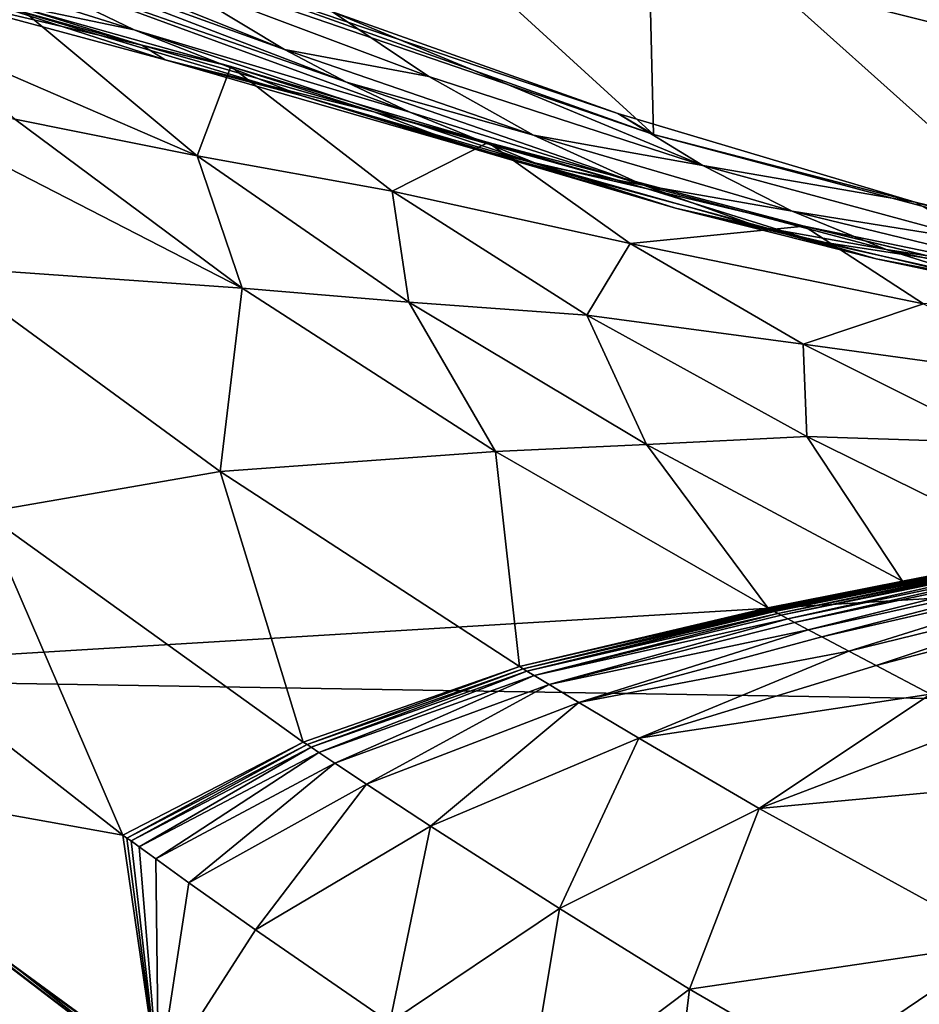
# Model space of a CAD drawing. Header units: metres. Extents: x -1004 to 0, y -808 to 0.
# Tile 78 of 120: x -569 to -510, y -193 to -128. Entities that reach past the tile are written whole.
import ezdxf

# ---------------------------------------------------------------- set-up
doc = ezdxf.new("R2010")
doc.units = ezdxf.units.M

msp = doc.modelspace()

# ---------------------------------------------------------------- linework, layer by layer
at = {"layer": 'top'}
for points in [[(-670.037964, -123.145065, 663.178101), (-631.364441, -146.148254, 662.575684), (-531.962463, -59.26767, 664.851257)], [(-531.962463, -59.26767, 664.851257), (-631.364441, -146.148254, 662.575684), (-594.247375, -171.585114, 661.909546)], [(-594.247375, -171.585114, 661.909546), (-196.308548, -147.470947, 662.541565), (-531.962463, -59.26767, 664.851257)], [(-196.308548, -147.470947, 662.541565), (-191.884094, -88.40519, 664.088562), (-531.962463, -59.26767, 664.851257)], [(-502.456268, -111.646431, 200.404068), (-501.584412, -130.331253, 202.099518), (-524.647583, -124.521843, 209.845749)], [(-553.055786, -112.110451, 252.627716), (-527.017334, -135.898376, 261.861969), (-553.021729, -126.965759, 255.982742)], [(-553.055786, -112.110451, 252.627716), (-527.416138, -118.707603, 258.220306), (-527.017334, -135.898376, 261.861969)], [(-581.969543, -117.990639, 310.494843), (-551.253235, -130.306641, 293.561218), (-576.913452, -121.037949, 310.61438)], [(-559.116699, -125.552315, 293.231628), (-551.253235, -130.306641, 293.561218), (-581.969543, -117.990639, 310.494843)], [(-527.416138, -118.707603, 258.220306), (-500.248962, -143.043579, 266.650696), (-527.017334, -135.898376, 261.861969)], [(-527.416138, -118.707603, 258.220306), (-500.91507, -124.058403, 262.889526), (-500.248962, -143.043579, 266.650696)], [(-576.913452, -121.037949, 310.61438), (-551.253235, -130.306641, 293.561218), (-547.177124, -132.452438, 293.726013)], [(-571.750549, -123.893745, 310.733887), (-576.913452, -121.037949, 310.61438), (-547.177124, -132.452438, 293.726013)], [(-561.130554, -129.016998, 310.972931), (-572.537354, -126.635696, 331.395844), (-585.651978, -121.31678, 331.30127)], [(-571.750549, -123.893745, 310.733887), (-561.130554, -129.016998, 310.972931), (-585.651978, -121.31678, 331.30127)], [(-547.177124, -132.452438, 293.726013), (-543.011902, -134.439758, 293.890778), (-571.750549, -123.893745, 310.733887)], [(-543.011902, -134.439758, 293.890778), (-561.130554, -129.016998, 310.972931), (-571.750549, -123.893745, 310.733887)], [(-548.10376, -127.848389, 285.540283), (-559.214417, -124.400429, 259.044647), (-529.350464, -134.517258, 279.248169)], [(-559.214417, -124.400429, 259.044647), (-527.017334, -135.898376, 261.861969), (-529.350464, -134.517258, 279.248169)], [(-553.021729, -126.965759, 255.982742), (-527.017334, -135.898376, 261.861969), (-559.214417, -124.400429, 259.044647)], [(-524.647583, -124.521843, 209.845749), (-501.584412, -130.331253, 202.099518), (-500.62735, -125.340599, 251.47937)], [(-548.10376, -127.848389, 285.540283), (-541.774048, -132.097702, 285.996613), (-559.116699, -125.552315, 293.231628)], [(-541.774048, -132.097702, 285.996613), (-551.253235, -130.306641, 293.561218), (-559.116699, -125.552315, 293.231628)], [(-576.5271, -126.276833, 355.082184), (-560.63916, -130.026718, 355.090393), (-574.440918, -126.156013, 381.12854)], [(-560.63916, -130.026718, 355.090393), (-568.713684, -127.534737, 375.027679), (-574.440918, -126.156013, 381.12854)], [(-560.63916, -130.026718, 355.090393), (-576.5271, -126.276833, 355.082184), (-559.092041, -131.005066, 331.490387)], [(-559.092041, -131.005066, 331.490387), (-576.5271, -126.276833, 355.082184), (-572.537354, -126.635696, 331.395844)], [(-550.163574, -133.335037, 311.211975), (-572.537354, -126.635696, 331.395844), (-561.130554, -129.016998, 310.972931)], [(-572.537354, -126.635696, 331.395844), (-550.163574, -133.335037, 311.211975), (-559.092041, -131.005066, 331.490387)], [(-568.713684, -127.534737, 375.027679), (-556.999023, -137.307114, 378.823914), (-575.644897, -129.237701, 403.282227)], [(-568.713684, -127.534737, 375.027679), (-554.788147, -131.433319, 348.860809), (-556.999023, -137.307114, 378.823914)], [(-554.788147, -131.433319, 348.860809), (-568.713684, -127.534737, 375.027679), (-560.63916, -130.026718, 355.090393)], [(-529.350464, -134.517258, 279.248169), (-523.77124, -137.937881, 279.68573), (-548.10376, -127.848389, 285.540283)], [(-523.77124, -137.937881, 279.68573), (-541.774048, -132.097702, 285.996613), (-548.10376, -127.848389, 285.540283)], [(-575.644897, -129.237701, 403.282227), (-556.999023, -137.307114, 378.823914), (-568.975281, -134.891693, 405.227264)], [(-534.436035, -137.927429, 294.220367), (-550.163574, -133.335037, 311.211975), (-561.130554, -129.016998, 310.972931)], [(-543.011902, -134.439758, 293.890778), (-534.436035, -137.927429, 294.220367), (-561.130554, -129.016998, 310.972931)], [(-545.381165, -134.404755, 331.584961), (-554.788147, -131.433319, 348.860809), (-560.63916, -130.026718, 355.090393)], [(-545.381165, -134.404755, 331.584961), (-560.63916, -130.026718, 355.090393), (-559.092041, -131.005066, 331.490387)], [(-551.253235, -130.306641, 293.561218), (-534.892761, -135.938766, 286.365143), (-547.177124, -132.452438, 293.726013)], [(-534.892761, -135.938766, 286.365143), (-551.253235, -130.306641, 293.561218), (-541.774048, -132.097702, 285.996613)], [(-550.163574, -133.335037, 311.211975), (-538.90509, -136.826279, 311.451019), (-559.092041, -131.005066, 331.490387)], [(-559.092041, -131.005066, 331.490387), (-538.90509, -136.826279, 311.451019), (-545.381165, -134.404755, 331.584961)], [(-554.788147, -131.433319, 348.860809), (-544.187378, -139.638962, 352.78244), (-556.999023, -137.307114, 378.823914)], [(-554.788147, -131.433319, 348.860809), (-537.871216, -136.436661, 324.769257), (-544.187378, -139.638962, 352.78244)], [(-537.871216, -136.436661, 324.769257), (-554.788147, -131.433319, 348.860809), (-545.381165, -134.404755, 331.584961)], [(-554.046204, -146.000259, 409.907684), (-580.163818, -132.565369, 431.968262), (-568.975281, -134.891693, 405.227264)], [(-554.046204, -146.000259, 409.907684), (-573.880859, -144.594589, 462.815552), (-580.163818, -132.565369, 431.968262)], [(-547.177124, -132.452438, 293.726013), (-534.892761, -135.938766, 286.365143), (-527.675354, -139.228775, 286.733673)], [(-547.177124, -132.452438, 293.726013), (-527.675354, -139.228775, 286.733673), (-543.011902, -134.439758, 293.890778)], [(-541.774048, -132.097702, 285.996613), (-523.77124, -137.937881, 279.68573), (-534.892761, -135.938766, 286.365143)], [(-525.570435, -140.748505, 294.549927), (-550.163574, -133.335037, 311.211975), (-534.436035, -137.927429, 294.220367)], [(-538.90509, -136.826279, 311.451019), (-550.163574, -133.335037, 311.211975), (-525.570435, -140.748505, 294.549927)], [(-527.411987, -139.472885, 311.690063), (-537.871216, -136.436661, 324.769257), (-545.381165, -134.404755, 331.584961)], [(-538.90509, -136.826279, 311.451019), (-527.411987, -139.472885, 311.690063), (-545.381165, -134.404755, 331.584961)], [(-527.675354, -139.228775, 286.733673), (-534.436035, -137.927429, 294.220367), (-543.011902, -134.439758, 293.890778)], [(-529.350464, -134.517258, 279.248169), (-509.810822, -140.361237, 273.932678), (-523.77124, -137.937881, 279.68573)], [(-529.350464, -134.517258, 279.248169), (-527.017334, -135.898376, 261.861969), (-509.810822, -140.361237, 273.932678)], [(-556.999023, -137.307114, 378.823914), (-554.046204, -146.000259, 409.907684), (-568.975281, -134.891693, 405.227264)], [(-527.017334, -135.898376, 261.861969), (-500.248962, -143.043579, 266.650696), (-509.810822, -140.361237, 273.932678)], [(-537.871216, -136.436661, 324.769257), (-528.55072, -143.075027, 328.656036), (-544.187378, -139.638962, 352.78244)], [(-537.871216, -136.436661, 324.769257), (-517.116272, -141.940079, 304.015839), (-528.55072, -143.075027, 328.656036)], [(-517.116272, -141.940079, 304.015839), (-537.871216, -136.436661, 324.769257), (-527.411987, -139.472885, 311.690063)], [(-534.892761, -135.938766, 286.365143), (-517.893066, -140.937195, 280.077667), (-527.675354, -139.228775, 286.733673)], [(-523.77124, -137.937881, 279.68573), (-517.893066, -140.937195, 280.077667), (-534.892761, -135.938766, 286.365143)], [(-527.411987, -139.472885, 311.690063), (-538.90509, -136.826279, 311.451019), (-516.461121, -142.884872, 294.879517)], [(-516.461121, -142.884872, 294.879517), (-538.90509, -136.826279, 311.451019), (-525.570435, -140.748505, 294.549927)], [(-544.187378, -139.638962, 352.78244), (-543.08551, -146.929062, 383.861603), (-556.999023, -137.307114, 378.823914)], [(-543.08551, -146.929062, 383.861603), (-554.046204, -146.000259, 409.907684), (-556.999023, -137.307114, 378.823914)], [(-520.160095, -141.946198, 287.102173), (-525.570435, -140.748505, 294.549927), (-534.436035, -137.927429, 294.220367)], [(-520.160095, -141.946198, 287.102173), (-534.436035, -137.927429, 294.220367), (-527.675354, -139.228775, 286.733673)], [(-509.810822, -140.361237, 273.932678), (-505.200897, -142.970856, 274.375061), (-523.77124, -137.937881, 279.68573)], [(-523.77124, -137.937881, 279.68573), (-505.200897, -142.970856, 274.375061), (-517.893066, -140.937195, 280.077667)], [(-528.55072, -143.075027, 328.656036), (-531.402161, -147.788834, 358.091064), (-544.187378, -139.638962, 352.78244)], [(-531.402161, -147.788834, 358.091064), (-543.08551, -146.929062, 383.861603), (-544.187378, -139.638962, 352.78244)], [(-527.675354, -139.228775, 286.733673), (-517.893066, -140.937195, 280.077667), (-511.722473, -143.458649, 280.469604)], [(-527.675354, -139.228775, 286.733673), (-511.722473, -143.458649, 280.469604), (-520.160095, -141.946198, 287.102173)], [(-507.155457, -144.321609, 295.209076), (-517.116272, -141.940079, 304.015839), (-527.411987, -139.472885, 311.690063)], [(-507.155457, -144.321609, 295.209076), (-527.411987, -139.472885, 311.690063), (-516.461121, -142.884872, 294.879517)], [(-509.810822, -140.361237, 273.932678), (-489.783356, -145.225357, 269.780396), (-505.200897, -142.970856, 274.375061)], [(-509.810822, -140.361237, 273.932678), (-500.248962, -143.043579, 266.650696), (-489.783356, -145.225357, 269.780396)], [(-512.386902, -144.072159, 287.470703), (-525.570435, -140.748505, 294.549927), (-520.160095, -141.946198, 287.102173)], [(-525.570435, -140.748505, 294.549927), (-512.386902, -144.072159, 287.470703), (-516.461121, -142.884872, 294.879517)], [(-517.893066, -140.937195, 280.077667), (-500.33551, -145.213379, 274.765442), (-511.722473, -143.458649, 280.469604)], [(-505.200897, -142.970856, 274.375061), (-500.33551, -145.213379, 274.765442), (-517.893066, -140.937195, 280.077667)], [(-517.116272, -141.940079, 304.015839), (-509.277069, -147.042801, 307.658112), (-528.55072, -143.075027, 328.656036)], [(-505.292938, -145.483459, 280.861511), (-512.386902, -144.072159, 287.470703), (-520.160095, -141.946198, 287.102173)], [(-511.722473, -143.458649, 280.469604), (-505.292938, -145.483459, 280.861511), (-520.160095, -141.946198, 287.102173)], [(-517.116272, -141.940079, 304.015839), (-493.020752, -146.913696, 287.095276), (-509.277069, -147.042801, 307.658112)], [(-493.020752, -146.913696, 287.095276), (-517.116272, -141.940079, 304.015839), (-507.155457, -144.321609, 295.209076)], [(-512.386902, -144.072159, 287.470703), (-504.396667, -145.5905, 287.839233), (-516.461121, -142.884872, 294.879517)], [(-516.461121, -142.884872, 294.879517), (-504.396667, -145.5905, 287.839233), (-507.155457, -144.321609, 295.209076)], [(-517.165771, -149.68663, 334.021271), (-531.402161, -147.788834, 358.091064), (-528.55072, -143.075027, 328.656036)], [(-509.277069, -147.042801, 307.658112), (-517.165771, -149.68663, 334.021271), (-528.55072, -143.075027, 328.656036)], [(-511.722473, -143.458649, 280.469604), (-500.33551, -145.213379, 274.765442), (-495.223572, -147.053741, 275.155823)], [(-505.292938, -145.483459, 280.861511), (-511.722473, -143.458649, 280.469604), (-495.223572, -147.053741, 275.155823)], [(-498.638977, -146.995224, 281.253448), (-512.386902, -144.072159, 287.470703), (-505.292938, -145.483459, 280.861511)], [(-512.386902, -144.072159, 287.470703), (-498.638977, -146.995224, 281.253448), (-504.396667, -145.5905, 287.839233)], [(-555.494507, -158.067413, 467.170807), (-573.880859, -144.594589, 462.815552), (-554.046204, -146.000259, 409.907684)], [(-573.880859, -144.594589, 462.815552), (-555.494507, -158.067413, 467.170807), (-571.039795, -160.74884, 519.949524)], [(-537.396606, -156.74939, 415.356506), (-555.494507, -158.067413, 467.170807), (-554.046204, -146.000259, 409.907684)], [(-554.046204, -146.000259, 409.907684), (-543.08551, -146.929062, 383.861603), (-537.396606, -156.74939, 415.356506)], [(-543.08551, -146.929062, 383.861603), (-527.468689, -156.284607, 389.762573), (-537.396606, -156.74939, 415.356506)], [(-527.468689, -156.284607, 389.762573), (-543.08551, -146.929062, 383.861603), (-531.402161, -147.788834, 358.091064)], [(-229.7612, -177.557999, 661.75354), (-196.308548, -147.470947, 662.541565), (-594.247375, -171.585114, 661.909546)], [(-499.634186, -152.102997, 312.763336), (-517.165771, -149.68663, 334.021271), (-509.277069, -147.042801, 307.658112)], [(-531.402161, -147.788834, 358.091064), (-517.165771, -149.68663, 334.021271), (-516.939087, -155.764053, 364.371826)], [(-516.939087, -155.764053, 364.371826), (-527.468689, -156.284607, 389.762573), (-531.402161, -147.788834, 358.091064)], [(-504.205811, -156.166122, 340.429718), (-517.165771, -149.68663, 334.021271), (-499.634186, -152.102997, 312.763336)], [(-517.165771, -149.68663, 334.021271), (-504.205811, -156.166122, 340.429718), (-516.939087, -155.764053, 364.371826)], [(-510.645599, -165.259277, 396.148621), (-527.468689, -156.284607, 389.762573), (-516.939087, -155.764053, 364.371826)], [(-516.939087, -155.764053, 364.371826), (-504.205811, -156.166122, 340.429718), (-501.306091, -163.446976, 371.209839)], [(-501.306091, -163.446976, 371.209839), (-510.645599, -165.259277, 396.148621), (-516.939087, -155.764053, 364.371826)], [(-537.396606, -156.74939, 415.356506), (-527.468689, -156.284607, 389.762573), (-519.507141, -167.028503, 421.231171)], [(-527.468689, -156.284607, 389.762573), (-510.645599, -165.259277, 396.148621), (-519.507141, -167.028503, 421.231171)], [(-535.816467, -170.884232, 471.858704), (-555.494507, -158.067413, 467.170807), (-537.396606, -156.74939, 415.356506)], [(-519.507141, -167.028503, 421.231171), (-535.816467, -170.884232, 471.858704), (-537.396606, -156.74939, 415.356506)], [(-555.494507, -158.067413, 467.170807), (-550.034851, -175.840073, 523.238892), (-571.039795, -160.74884, 519.949524)], [(-555.494507, -158.067413, 467.170807), (-535.816467, -170.884232, 471.858704), (-550.034851, -175.840073, 523.238892)], [(-561.884583, -181.954407, 575.41095), (-583.744995, -164.901367, 573.698608), (-571.039795, -160.74884, 519.949524)], [(-550.034851, -175.840073, 523.238892), (-561.884583, -181.954407, 575.41095), (-571.039795, -160.74884, 519.949524)], [(-510.645599, -165.259277, 396.148621), (-501.209442, -163.491745, 371.25174), (-519.396545, -167.088211, 421.266968)], [(-519.396545, -167.088211, 421.266968), (-501.209442, -163.491745, 371.25174), (-519.285889, -167.147888, 421.302887)], [(-501.209442, -163.491745, 371.25174), (-501.112762, -163.536514, 371.293671), (-519.285889, -167.147888, 421.302887)], [(-519.285889, -167.147888, 421.302887), (-501.112762, -163.536514, 371.293671), (-519.175232, -167.207535, 421.338776)], [(-501.112762, -163.536514, 371.293671), (-501.016022, -163.581253, 371.335632), (-519.175232, -167.207535, 421.338776)], [(-519.175232, -167.207535, 421.338776), (-501.016022, -163.581253, 371.335632), (-519.064575, -167.267151, 421.374695)], [(-519.064575, -167.267151, 421.374695), (-501.016022, -163.581253, 371.335632), (-500.919312, -163.625977, 371.377594)], [(-518.843079, -167.386353, 421.446533), (-519.064575, -167.267151, 421.374695), (-500.919312, -163.625977, 371.377594)], [(-518.843079, -167.386353, 421.446533), (-500.919312, -163.625977, 371.377594), (-500.725769, -163.715393, 371.461517)], [(-518.621521, -167.505508, 421.518372), (-518.843079, -167.386353, 421.446533), (-500.725769, -163.715393, 371.461517)], [(-518.621521, -167.505508, 421.518372), (-500.725769, -163.715393, 371.461517), (-500.532166, -163.804764, 371.545441)], [(-501.306091, -163.446976, 371.209839), (-501.209442, -163.491745, 371.25174), (-510.645599, -165.259277, 396.148621)], [(-518.178345, -167.74379, 421.662079), (-518.621521, -167.505508, 421.518372), (-500.532166, -163.804764, 371.545441)], [(-518.178345, -167.74379, 421.662079), (-500.532166, -163.804764, 371.545441), (-500.144775, -163.98349, 371.713379)], [(-517.734985, -167.982071, 421.805786), (-518.178345, -167.74379, 421.662079), (-500.144775, -163.98349, 371.713379)], [(-499.757202, -164.162186, 371.881378), (-517.734985, -167.982071, 421.805786), (-500.144775, -163.98349, 371.713379)], [(-499.757202, -164.162186, 371.881378), (-516.847473, -168.458191, 422.093323), (-517.734985, -167.982071, 421.805786)], [(-498.981293, -164.519226, 372.217529), (-516.847473, -168.458191, 422.093323), (-499.757202, -164.162186, 371.881378)], [(-583.744995, -164.901367, 573.698608), (-561.884583, -181.954407, 575.41095), (-585.104797, -177.805069, 628.364929)], [(-516.847473, -168.458191, 422.093323), (-498.981293, -164.519226, 372.217529), (-515.958374, -168.932983, 422.38092)], [(-498.981293, -164.519226, 372.217529), (-498.204041, -164.87529, 372.553864), (-515.958374, -168.932983, 422.38092)], [(-515.958374, -168.932983, 422.38092), (-498.204041, -164.87529, 372.553864), (-514.175232, -169.877762, 422.956238)], [(-514.175232, -169.877762, 422.956238), (-498.204041, -164.87529, 372.553864), (-496.645416, -165.58403, 373.226929)], [(-519.507141, -167.028503, 421.231171), (-510.645599, -165.259277, 396.148621), (-519.396545, -167.088211, 421.266968)], [(-512.387329, -170.818054, 423.531342), (-514.175232, -169.877762, 422.956238), (-496.645416, -165.58403, 373.226929)], [(-512.387329, -170.818054, 423.531342), (-496.645416, -165.58403, 373.226929), (-495.082611, -166.289413, 373.900208)], [(-508.79895, -172.685196, 424.679901), (-512.387329, -170.818054, 423.531342), (-495.082611, -166.289413, 373.900208)], [(-519.507141, -167.028503, 421.231171), (-519.396545, -167.088211, 421.266968), (-535.816467, -170.884232, 471.858704)], [(-519.396545, -167.088211, 421.266968), (-535.572937, -171.032715, 471.915863), (-535.816467, -170.884232, 471.858704)], [(-519.396545, -167.088211, 421.266968), (-519.285889, -167.147888, 421.302887), (-535.572937, -171.032715, 471.915863)], [(-519.285889, -167.147888, 421.302887), (-519.175232, -167.207535, 421.338776), (-535.572937, -171.032715, 471.915863)], [(-535.572937, -171.032715, 471.915863), (-519.175232, -167.207535, 421.338776), (-535.329285, -171.181061, 471.973145)], [(-535.329285, -171.181061, 471.973145), (-519.175232, -167.207535, 421.338776), (-519.064575, -167.267151, 421.374695)], [(-535.329285, -171.181061, 471.973145), (-519.064575, -167.267151, 421.374695), (-518.843079, -167.386353, 421.446533)], [(-534.841736, -171.477493, 472.087708), (-535.329285, -171.181061, 471.973145), (-518.843079, -167.386353, 421.446533)], [(-534.841736, -171.477493, 472.087708), (-518.843079, -167.386353, 421.446533), (-518.621521, -167.505508, 421.518372)], [(-518.178345, -167.74379, 421.662079), (-534.841736, -171.477493, 472.087708), (-518.621521, -167.505508, 421.518372)], [(-533.866028, -172.070251, 472.316956), (-534.841736, -171.477493, 472.087708), (-518.178345, -167.74379, 421.662079)], [(-517.734985, -167.982071, 421.805786), (-533.866028, -172.070251, 472.316956), (-518.178345, -167.74379, 421.662079)], [(-516.847473, -168.458191, 422.093323), (-533.866028, -172.070251, 472.316956), (-517.734985, -167.982071, 421.805786)], [(-533.866028, -172.070251, 472.316956), (-516.847473, -168.458191, 422.093323), (-531.911072, -173.253067, 472.775543)], [(-516.847473, -168.458191, 422.093323), (-515.958374, -168.932983, 422.38092), (-531.911072, -173.253067, 472.775543)], [(-515.958374, -168.932983, 422.38092), (-514.175232, -169.877762, 422.956238), (-531.911072, -173.253067, 472.775543)], [(-514.175232, -169.877762, 422.956238), (-527.980042, -175.597137, 473.692719), (-531.911072, -173.253067, 472.775543)], [(-527.980042, -175.597137, 473.692719), (-514.175232, -169.877762, 422.956238), (-512.387329, -170.818054, 423.531342)], [(-508.79895, -172.685196, 424.679901), (-527.980042, -175.597137, 473.692719), (-512.387329, -170.818054, 423.531342)], [(-535.816467, -170.884232, 471.858704), (-549.77478, -176.01445, 523.278992), (-550.034851, -175.840073, 523.238892)], [(-535.816467, -170.884232, 471.858704), (-535.572937, -171.032715, 471.915863), (-549.77478, -176.01445, 523.278992)], [(-549.77478, -176.01445, 523.278992), (-535.572937, -171.032715, 471.915863), (-549.514587, -176.18866, 523.319275)], [(-549.514587, -176.18866, 523.319275), (-535.572937, -171.032715, 471.915863), (-535.329285, -171.181061, 471.973145)], [(-549.514587, -176.18866, 523.319275), (-535.329285, -171.181061, 471.973145), (-548.993774, -176.536758, 523.399841)], [(-548.993774, -176.536758, 523.399841), (-535.329285, -171.181061, 471.973145), (-534.841736, -171.477493, 472.087708)], [(-547.951782, -177.232834, 523.561035), (-548.993774, -176.536758, 523.399841), (-534.841736, -171.477493, 472.087708)], [(-534.841736, -171.477493, 472.087708), (-533.866028, -172.070251, 472.316956), (-547.951782, -177.232834, 523.561035)], [(-558.485962, -198.901932, 661.194153), (-229.7612, -177.557999, 661.75354), (-594.247375, -171.585114, 661.909546)], [(-558.485962, -198.901932, 661.194153), (-594.247375, -171.585114, 661.909546), (-575.3974, -185.910645, 644.94873)], [(-533.866028, -172.070251, 472.316956), (-545.864014, -178.621582, 523.883545), (-547.951782, -177.232834, 523.561035)], [(-533.866028, -172.070251, 472.316956), (-531.911072, -173.253067, 472.775543), (-545.864014, -178.621582, 523.883545)], [(-508.79895, -172.685196, 424.679901), (-520.058289, -180.215347, 475.520233), (-527.980042, -175.597137, 473.692719)], [(-505.195343, -174.531967, 425.824249), (-520.058289, -180.215347, 475.520233), (-508.79895, -172.685196, 424.679901)], [(-531.911072, -173.253067, 472.775543), (-541.664368, -181.372559, 524.528809), (-545.864014, -178.621582, 523.883545)], [(-531.911072, -173.253067, 472.775543), (-527.980042, -175.597137, 473.692719), (-541.664368, -181.372559, 524.528809)], [(-520.058289, -180.215347, 475.520233), (-505.195343, -174.531967, 425.824249), (-497.95578, -178.161438, 428.090607)], [(-561.613953, -182.150986, 575.431824), (-561.884583, -181.954407, 575.41095), (-550.034851, -175.840073, 523.238892)], [(-549.77478, -176.01445, 523.278992), (-561.613953, -182.150986, 575.431824), (-550.034851, -175.840073, 523.238892)], [(-561.613953, -182.150986, 575.431824), (-549.77478, -176.01445, 523.278992), (-561.34314, -182.347382, 575.452881)], [(-561.34314, -182.347382, 575.452881), (-549.77478, -176.01445, 523.278992), (-549.514587, -176.18866, 523.319275)], [(-527.980042, -175.597137, 473.692719), (-533.194458, -186.789307, 525.81543), (-541.664368, -181.372559, 524.528809)], [(-520.058289, -180.215347, 475.520233), (-533.194458, -186.789307, 525.81543), (-527.980042, -175.597137, 473.692719)], [(-561.34314, -182.347382, 575.452881), (-549.514587, -176.18866, 523.319275), (-560.801086, -182.739777, 575.494995)], [(-549.514587, -176.18866, 523.319275), (-548.993774, -176.536758, 523.399841), (-560.801086, -182.739777, 575.494995)], [(-560.801086, -182.739777, 575.494995), (-548.993774, -176.536758, 523.399841), (-559.716736, -183.524307, 575.579346)], [(-559.716736, -183.524307, 575.579346), (-548.993774, -176.536758, 523.399841), (-547.951782, -177.232834, 523.561035)], [(-557.543884, -185.089096, 575.748047), (-559.716736, -183.524307, 575.579346), (-547.951782, -177.232834, 523.561035)], [(-545.864014, -178.621582, 523.883545), (-557.543884, -185.089096, 575.748047), (-547.951782, -177.232834, 523.561035)], [(-585.104797, -177.805069, 628.364929), (-561.884583, -181.954407, 575.41095), (-559.538574, -198.120163, 628.364929)], [(-559.538574, -198.120163, 628.364929), (-575.494507, -185.834122, 628.364868), (-585.104797, -177.805069, 628.364929)], [(-265.374725, -205.054779, 661.033325), (-229.7612, -177.557999, 661.75354), (-558.485962, -198.901932, 661.194153)], [(-553.171692, -188.187042, 576.085876), (-557.543884, -185.089096, 575.748047), (-545.864014, -178.621582, 523.883545)], [(-541.664368, -181.372559, 524.528809), (-553.171692, -188.187042, 576.085876), (-545.864014, -178.621582, 523.883545)], [(-503.978882, -189.03627, 479.094452), (-520.058289, -180.215347, 475.520233), (-497.95578, -178.161438, 428.090607)], [(-524.640259, -192.081482, 527.088013), (-533.194458, -186.789307, 525.81543), (-520.058289, -180.215347, 475.520233)], [(-503.978882, -189.03627, 479.094452), (-524.640259, -192.081482, 527.088013), (-520.058289, -180.215347, 475.520233)], [(-541.664368, -181.372559, 524.528809), (-544.346008, -194.280701, 576.760437), (-553.171692, -188.187042, 576.085876)], [(-533.194458, -186.789307, 525.81543), (-544.346008, -194.280701, 576.760437), (-541.664368, -181.372559, 524.528809)], [(-561.884583, -181.954407, 575.41095), (-561.613953, -182.150986, 575.431824), (-559.538574, -198.120163, 628.364929)], [(-559.538574, -198.120163, 628.364929), (-561.613953, -182.150986, 575.431824), (-561.34314, -182.347382, 575.452881)], [(-561.34314, -182.347382, 575.452881), (-560.801086, -182.739777, 575.494995), (-559.538574, -198.120163, 628.364929)], [(-560.801086, -182.739777, 575.494995), (-559.716736, -183.524307, 575.579346), (-559.538574, -198.120163, 628.364929)], [(-559.538574, -198.120163, 628.364929), (-559.716736, -183.524307, 575.579346), (-557.543884, -185.089096, 575.748047)], [(-553.171692, -188.187042, 576.085876), (-559.538574, -198.120163, 628.364929), (-557.543884, -185.089096, 575.748047)], [(-575.494507, -185.834122, 628.364868), (-559.538574, -198.120163, 628.364929), (-575.3974, -185.910645, 644.94873)], [(-559.538574, -198.120163, 628.364929), (-537.404663, -213.694702, 644.584961), (-575.3974, -185.910645, 644.94873)], [(-575.3974, -185.910645, 644.94873), (-537.404663, -213.694702, 644.584961), (-540.131531, -211.915665, 660.853333)], [(-540.131531, -211.915665, 660.853333), (-558.485962, -198.901932, 661.194153), (-575.3974, -185.910645, 644.94873)], [(-544.346008, -194.280701, 576.760437), (-533.194458, -186.789307, 525.81543), (-535.415405, -200.226791, 577.429077)], [(-535.415405, -200.226791, 577.429077), (-533.194458, -186.789307, 525.81543), (-524.640259, -192.081482, 527.088013)], [(-544.346008, -194.280701, 576.760437), (-559.538574, -198.120163, 628.364929), (-553.171692, -188.187042, 576.085876)], [(-515.940308, -197.123001, 528.335327), (-524.640259, -192.081482, 527.088013), (-503.978882, -189.03627, 479.094452)], [(-507.061371, -201.80954, 529.546265), (-515.940308, -197.123001, 528.335327), (-503.978882, -189.03627, 479.094452)], [(-526.300659, -205.883759, 578.085571), (-535.415405, -200.226791, 577.429077), (-524.640259, -192.081482, 527.088013)], [(-526.300659, -205.883759, 578.085571), (-524.640259, -192.081482, 527.088013), (-515.940308, -197.123001, 528.335327)]]:
    msp.add_3dface(points, dxfattribs=at)
at = {"layer": 'top0123413'}
for points in [[(-787.024658, -763.271118, 90), (-994.037292, -10, 90), (-533.424561, -638.481384, 90)], [(-994.037292, -10, 90), (-526.238708, -632.856445, 90), (-533.424561, -638.481384, 90)], [(-10, -10, 90), (-502.018646, -625.846375, 90), (-994.037292, -10, 90)], [(-502.018646, -625.846375, 90), (-510.034576, -626.560547, 90), (-994.037292, -10, 90)], [(-994.037292, -10, 90), (-510.034576, -626.560547, 90), (-518.256042, -628.853394, 90)], [(-518.256042, -628.853394, 90), (-526.238708, -632.856445, 90), (-994.037292, -10, 90)], [(-940.71405, -322.342346, 114.396553), (-513.875122, -606.131226, 109.443001), (-597.805054, -78.120209, 118.65947)], [(-597.805054, -78.120209, 118.65947), (-513.875122, -606.131226, 109.443001), (-502.018616, -79.224953, 118.640182)], [(-513.875122, -606.131226, 109.443001), (-502.018646, -605.043579, 109.461983), (-502.018616, -79.224953, 118.640182)]]:
    msp.add_3dface(points, dxfattribs=at)
at = {"layer": 'top0123414'}
for points in [[(-502.018646, -55.05748, 2077.158447), (-932.125671, -108.299606, 2112.649414), (-918.452148, -133.331024, 2129.335449)], [(-918.452148, -133.331024, 2129.335449), (-901.793396, -155.042709, 2143.80835), (-502.018646, -55.05748, 2077.158447)], [(-901.793396, -155.042709, 2143.80835), (-820.791748, -194.333847, 2169.999756), (-502.018646, -55.05748, 2077.158447)], [(-502.018646, -55.05748, 2077.158447), (-820.791748, -194.333847, 2169.999756), (-502.018646, -194.333847, 2169.999756)], [(-914.9198, -137.676178, 2128.745361), (-928.7276, -113.098167, 2112.361572), (-502.018646, -57.672649, 2075.415039)], [(-502.018646, -57.672649, 2075.415039), (-898.363892, -158.604187, 2142.695801), (-914.9198, -137.676178, 2128.745361)], [(-820.791748, -195.279739, 2167.143799), (-898.363892, -158.604187, 2142.695801), (-502.018646, -57.672649, 2075.415039)], [(-502.018646, -195.279739, 2167.143799), (-820.791748, -195.279739, 2167.143799), (-502.018646, -57.672649, 2075.415039)]]:
    msp.add_3dface(points, dxfattribs=at)
at = {"layer": 'top0123418'}
for points in [[(-632.931824, -104.631546, 1631.857056), (-632.604065, -99.944534, 1630.146973), (-233.906204, -132.534134, 1631.857056)], [(-632.604065, -99.944534, 1630.146973), (-233.578461, -127.847122, 1630.146973), (-233.906204, -132.534134, 1631.857056)], [(-233.6996, -129.579376, 1639.994995), (-632.72522, -101.676781, 1639.994995), (-632.992371, -105.497673, 1636.781006)], [(-233.6996, -129.579376, 1639.994995), (-233.371841, -124.892357, 1638.284912), (-632.72522, -101.676781, 1639.994995)], [(-632.992371, -105.497673, 1636.781006), (-632.931824, -104.631546, 1631.857056), (-233.966782, -133.400269, 1636.781006)], [(-632.931824, -104.631546, 1631.857056), (-233.906204, -132.534134, 1631.857056), (-233.966782, -133.400269, 1636.781006)], [(-233.966782, -133.400269, 1636.781006), (-233.6996, -129.579376, 1639.994995), (-632.992371, -105.497673, 1636.781006)]]:
    msp.add_3dface(points, dxfattribs=at)

doc.saveas('drawing.dxf')
